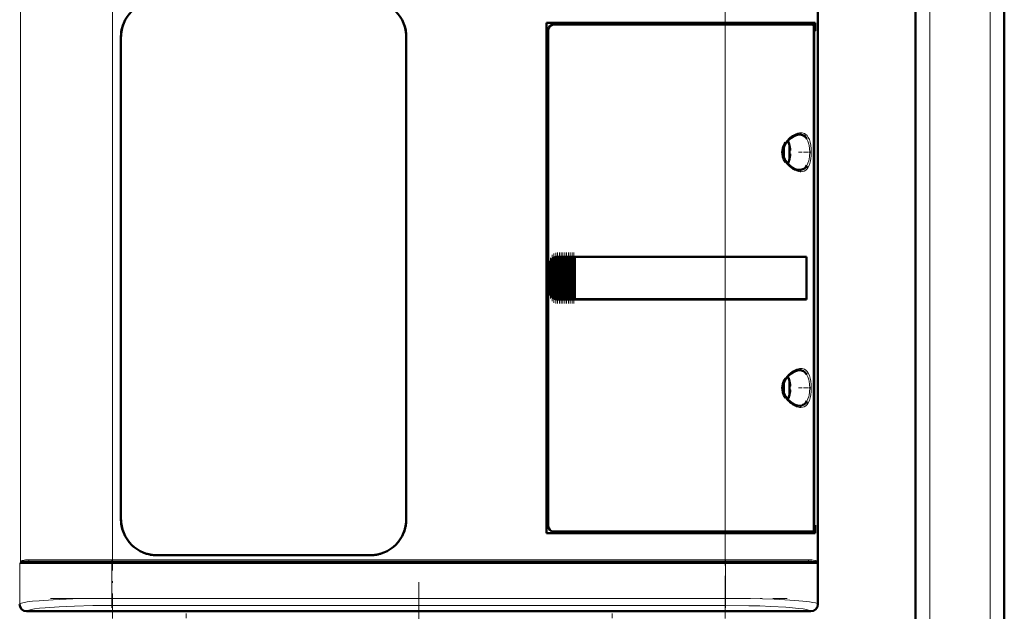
# Model space of a CAD drawing. Extents: x -1358 to 1757, y -1535 to 612.
# Tile 59 of 84: x 184 to 462, y 116 to 282. Entities that reach past the tile are written whole.
import ezdxf

# ---------------------------------------------------------------- set-up
doc = ezdxf.new("R2010")
doc.units = 0
doc.linetypes.add('DASHDOT', pattern=[18.5, 12, -3, 0.5, -3])

msp = doc.modelspace()

# ---------------------------------------------------------------- linework, layer by layer
at = {"color": 7, "linetype": 'DASHDOT', "lineweight": 18}
for p, q in [((440.79, -348.42), (440.79, 611.58)), ((457.79, -348.42), (457.79, 611.58)), ((210.49, 305.55), (210.49, 113.5)), ((383.09, 113.5), (383.09, 305.55)), ((193.03, 129.03), (400.56, 129.03)), ((400.35, 130.03), (193.23, 130.03)), ((296.79, 123.71), (296.79, 25.63)), ((193.03, 119.18), (400.56, 119.18))]:
    msp.add_line(p, q, dxfattribs=at)
at = {"color": 7, "lineweight": 50}
for p, q in [((436.79, -87.12), (436.79, 531.58)), ((461.79, -87.12), (461.79, 361.58)), ((409.26, 117.55), (409.26, 301.5)), ((409.29, 289.38), (409.29, 215.68)), ((332.79, 137.53), (332.79, 281.53)), ((332.79, 281.53), (383.09, 281.53)), ((383.09, 281.03), (334.79, 281.03)), ((408.5, 281.53), (383.09, 281.53)), ((383.09, 281.03), (407.84, 281.03)), ((408.19, 281.03), (407.85, 281.03)), ((408.19, 281.53), (408.19, 281.03)), ((408.5, 279.23), (408.5, 281.53)), ((212.89, 141.53), (212.89, 277.53)), ((293.29, 277.53), (293.29, 141.53)), ((293.29, 277.53), (293.29, 141.53)), ((333.29, 279.53), (333.29, 139.52)), ((408.13, 138.99), (408.13, 280.06)), ((408.13, 279.23), (408.5, 279.23)), ((408.13, 279.19), (408.26, 279.19)), ((408.5, 279.23), (408.26, 279.19)), ((408.26, 279.19), (408.26, 139.86)), ((401.26, 246.95), (401.27, 246.96)), ((401.41, 245.53), (401.26, 245.53)), ((401.41, 244.53), (401.26, 244.53)), ((401.27, 243.1), (401.26, 243.1)), ((334.16, 204.43), (334.16, 214.62)), ((334.3, 214.79), (334.46, 214.95)), ((334.67, 203.9), (334.67, 215.15)), ((334.81, 215.23), (334.97, 215.32)), ((335.18, 203.64), (335.18, 215.42)), ((335.32, 215.45), (335.48, 215.49)), ((335.69, 215.52), (335.83, 215.53)), ((335.69, 203.53), (335.69, 215.52)), ((335.86, 215.53), (335.8, 215.53)), ((335.86, 215.53), (335.83, 215.53)), ((335.86, 215.53), (335.99, 215.53)), ((336.2, 215.53), (335.99, 215.53)), ((336.2, 203.53), (336.2, 215.53)), ((336.34, 215.53), (336.2, 215.53)), ((336.34, 215.53), (336.42, 215.53)), ((336.42, 215.53), (336.5, 215.53)), ((336.71, 215.53), (336.5, 215.53)), ((336.71, 203.53), (336.71, 215.53)), ((336.85, 215.53), (336.71, 215.53)), ((336.85, 215.53), (336.93, 215.53)), ((336.93, 215.53), (337.01, 215.53)), ((337.22, 215.53), (337.01, 215.53)), ((337.22, 203.53), (337.22, 215.53)), ((337.36, 215.53), (337.22, 215.53)), ((337.36, 215.53), (337.44, 215.53)), ((337.44, 215.53), (337.52, 215.53)), ((337.73, 215.53), (337.52, 215.53)), ((337.73, 203.53), (337.73, 215.53)), ((337.87, 215.53), (337.73, 215.53)), ((337.87, 215.53), (337.95, 215.53)), ((337.95, 215.53), (338.03, 215.53)), ((338.24, 215.53), (338.03, 215.53)), ((338.24, 203.53), (338.24, 215.53)), ((338.38, 215.53), (338.24, 215.53)), ((338.38, 215.53), (338.46, 215.53)), ((338.46, 215.53), (338.54, 215.53)), ((338.75, 215.53), (338.54, 215.53)), ((338.75, 203.53), (338.75, 215.53)), ((338.89, 215.53), (338.75, 215.53)), ((338.89, 215.53), (338.97, 215.53)), ((338.97, 215.53), (339.05, 215.53)), ((339.26, 215.53), (339.05, 215.53)), ((339.26, 203.53), (339.26, 215.53)), ((339.4, 215.53), (339.26, 215.53)), ((339.4, 215.53), (339.48, 215.53)), ((339.48, 215.53), (339.56, 215.53)), ((339.77, 215.53), (339.56, 215.53)), ((339.77, 203.53), (339.77, 215.53)), ((339.91, 215.53), (339.77, 215.53)), ((339.91, 215.53), (339.99, 215.53)), ((339.99, 215.53), (340.07, 215.53)), ((340.28, 215.53), (340.07, 215.53)), ((340.28, 203.53), (340.28, 215.53)), ((340.42, 215.53), (340.28, 215.53)), ((340.42, 215.53), (340.49, 215.53)), ((340.49, 215.53), (340.58, 215.53)), ((340.75, 215.53), (340.58, 215.53)), ((340.75, 215.53), (340.75, 203.53)), ((340.79, 215.53), (340.75, 215.53)), ((340.79, 215.53), (383.09, 215.53)), ((340.82, 215.5), (340.79, 215.53)), ((340.82, 215.5), (383.09, 215.5)), ((340.82, 203.55), (340.82, 215.5)), ((340.82, 215.5), (383.09, 215.5)), ((406.08, 215.53), (383.09, 215.53)), ((385.06, 215.5), (383.09, 215.5)), ((385.03, 215.5), (383.09, 215.5)), ((389.46, 215.5), (385.03, 215.5)), ((392.15, 215.5), (389.46, 215.5)), ((399.74, 215.49), (392.81, 215.5)), ((406.08, 215.53), (405.76, 215.47)), ((406.01, 203.58), (406.01, 215.47)), ((406.08, 215.53), (406.08, 203.53)), ((409.29, 215.68), (409.26, 215.67)), ((409.29, 215.68), (409.29, 211.38)), ((333.79, 205.53), (333.79, 213.53)), ((409.26, 211.38), (409.29, 211.38)), ((409.29, 211.38), (409.29, 129.68)), ((334.46, 204.1), (334.3, 204.26)), ((334.97, 203.74), (334.81, 203.82)), ((335.48, 203.56), (335.32, 203.6)), ((335.83, 203.53), (335.69, 203.53)), ((335.86, 203.53), (335.8, 203.53)), ((335.83, 203.53), (335.86, 203.53)), ((335.86, 203.53), (335.99, 203.53)), ((336.2, 203.53), (335.99, 203.53)), ((336.34, 203.53), (336.2, 203.53)), ((336.34, 203.53), (336.42, 203.53)), ((336.42, 203.53), (336.5, 203.53)), ((336.71, 203.53), (336.5, 203.53)), ((336.85, 203.53), (336.71, 203.53)), ((336.85, 203.53), (336.93, 203.53)), ((336.93, 203.53), (337.01, 203.53)), ((337.22, 203.53), (337.01, 203.53)), ((337.36, 203.53), (337.22, 203.53)), ((337.36, 203.53), (337.44, 203.53)), ((337.44, 203.53), (337.52, 203.53)), ((337.73, 203.53), (337.52, 203.53)), ((337.87, 203.53), (337.73, 203.53)), ((337.87, 203.53), (337.95, 203.53)), ((337.95, 203.53), (338.03, 203.53)), ((338.24, 203.53), (338.03, 203.53)), ((338.38, 203.53), (338.24, 203.53)), ((338.38, 203.53), (338.46, 203.53)), ((338.46, 203.53), (338.54, 203.53)), ((338.75, 203.53), (338.54, 203.53)), ((338.89, 203.53), (338.75, 203.53)), ((338.89, 203.53), (338.97, 203.53)), ((338.97, 203.53), (339.05, 203.53)), ((339.26, 203.53), (339.05, 203.53)), ((339.4, 203.53), (339.26, 203.53)), ((339.4, 203.53), (339.48, 203.53)), ((339.48, 203.53), (339.56, 203.53)), ((339.77, 203.53), (339.56, 203.53)), ((339.91, 203.53), (339.77, 203.53)), ((339.91, 203.53), (339.99, 203.53)), ((339.99, 203.53), (340.07, 203.53)), ((340.28, 203.53), (340.07, 203.53)), ((340.42, 203.53), (340.28, 203.53)), ((340.42, 203.53), (340.49, 203.53)), ((340.49, 203.53), (340.58, 203.53)), ((340.75, 203.53), (340.58, 203.53)), ((340.75, 203.53), (340.79, 203.53)), ((340.79, 203.53), (340.82, 203.55)), ((383.09, 203.53), (340.79, 203.53)), ((340.82, 203.55), (383.09, 203.55)), ((383.09, 203.55), (385.06, 203.55)), ((406.08, 203.53), (383.09, 203.53)), ((385.03, 203.55), (388.82, 203.55)), ((389.46, 203.55), (392.15, 203.55)), ((392.15, 203.55), (392.32, 203.55)), ((406.08, 203.53), (405.76, 203.58)), ((401.26, 180.45), (401.27, 180.46)), ((401.41, 179.03), (401.26, 179.03)), ((401.41, 178.03), (401.26, 178.03)), ((401.27, 176.6), (401.26, 176.6)), ((408.13, 139.86), (408.26, 139.86)), ((408.5, 139.83), (408.13, 139.83)), ((408.26, 139.86), (408.5, 139.83)), ((408.5, 137.53), (408.5, 139.83)), ((383.09, 137.53), (332.79, 137.53)), ((334.79, 138.03), (383.09, 138.03)), ((407.84, 138.03), (383.09, 138.03)), ((383.09, 137.53), (408.5, 137.53)), ((407.85, 138.03), (408.19, 138.03)), ((408.19, 138.03), (408.19, 137.53)), ((283.09, 131.33), (223.09, 131.33)), ((187.38, 129.53), (210.49, 129.53)), ((383.09, 129.53), (210.49, 129.53)), ((406.21, 129.53), (383.09, 129.53)), ((409.29, 129.68), (409.26, 129.67)), ((409.29, 129.68), (409.29, 125.38)), ((409.26, 125.38), (409.29, 125.38)), ((409.29, 125.38), (409.29, 117.53)), ((194.14, 115.53), (186.29, 115.53)), ((407.27, 115.55), (186.31, 115.55)), ((194.15, 115.55), (194.14, 115.53)), ((198.44, 115.53), (194.14, 115.53)), ((198.44, 115.53), (198.44, 115.55)), ((296.14, 115.53), (198.44, 115.53)), ((296.15, 115.55), (296.14, 115.53)), ((300.44, 115.53), (296.14, 115.53)), ((300.44, 115.53), (300.44, 115.55)), ((395.14, 115.53), (300.44, 115.53)), ((395.15, 115.55), (395.14, 115.53)), ((399.44, 115.53), (395.14, 115.53)), ((399.44, 115.53), (399.44, 115.55)), ((407.29, 115.53), (399.44, 115.53))]:
    msp.add_line(p, q, dxfattribs=at)
at = {"color": 7, "lineweight": 18}
for p, q in [((440.79, -87.12), (440.79, 531.58)), ((457.79, -87.12), (457.79, 531.58)), ((184.56, 289.55), (184.56, 129.51)), ((210.49, 289.03), (210.49, 130.03)), ((383.09, 281.53), (383.09, 289.03)), ((409.02, 129.51), (409.02, 289.55)), ((383.09, 281.53), (383.09, 281.03)), ((383.09, 215.53), (383.09, 281.03)), ((404.06, 250.03), (404.1, 250.03)), ((401.11, 247.6), (401.11, 245.05)), ((406.15, 248.8), (406.19, 248.72)), ((399.86, 246.89), (399.86, 245.06)), ((399.86, 245.06), (399.86, 245.03)), ((399.86, 245.03), (399.86, 243.16)), ((401.11, 245.05), (401.11, 245.03)), ((401.11, 245.03), (401.11, 242.46)), ((404.11, 240.03), (404.06, 240.03)), ((406.19, 241.33), (406.15, 241.27)), ((334.01, 204.73), (334.01, 214.32)), ((334.3, 214.79), (334.3, 204.26)), ((334.46, 204.1), (334.46, 214.95)), ((334.81, 203.82), (334.81, 215.23)), ((334.97, 215.32), (334.97, 203.74)), ((335.32, 203.6), (335.32, 215.45)), ((335.48, 215.49), (335.48, 203.56)), ((335.83, 215.53), (335.83, 203.53)), ((335.99, 203.53), (335.99, 215.53)), ((336.34, 215.53), (336.34, 203.53)), ((336.5, 215.53), (336.5, 203.53)), ((336.85, 215.53), (336.85, 203.53)), ((337.01, 215.53), (337.01, 203.53)), ((337.36, 215.53), (337.36, 203.53)), ((337.52, 215.53), (337.52, 203.53)), ((337.87, 215.53), (337.87, 203.53)), ((338.03, 203.53), (338.03, 215.53)), ((338.38, 215.53), (338.38, 203.53)), ((338.54, 215.53), (338.54, 203.53)), ((338.89, 215.53), (338.89, 203.53)), ((339.05, 215.53), (339.05, 203.53)), ((339.4, 215.53), (339.4, 203.53)), ((339.56, 203.53), (339.56, 215.53)), ((339.91, 215.53), (339.91, 203.53)), ((340.07, 215.53), (340.07, 203.53)), ((340.42, 203.53), (340.42, 215.53)), ((340.58, 215.53), (340.58, 203.53)), ((383.09, 215.5), (383.09, 215.53)), ((383.09, 215.5), (383.09, 203.55)), ((333.84, 213.53), (333.79, 213.53)), ((333.84, 213.53), (333.84, 205.53)), ((333.84, 205.53), (333.79, 205.53)), ((383.09, 203.53), (383.09, 203.55)), ((383.09, 138.03), (383.09, 203.53)), ((404.06, 183.53), (404.1, 183.53)), ((399.86, 180.39), (399.86, 178.56)), ((401.11, 181.1), (401.11, 178.55)), ((406.15, 182.3), (406.19, 182.22)), ((399.86, 178.56), (399.86, 178.53)), ((399.86, 178.53), (399.86, 176.66)), ((401.11, 178.55), (401.11, 178.53)), ((401.11, 178.53), (401.11, 175.96)), ((406.19, 174.83), (406.15, 174.77)), ((404.11, 173.53), (404.06, 173.53)), ((383.09, 138.03), (383.09, 137.53)), ((383.09, 130.03), (383.09, 137.53)), ((184.38, 129.03), (192.61, 129.03)), ((184.38, 117.61), (184.38, 129.03)), ((210.49, 130.03), (186.92, 130.03)), ((192.61, 129.03), (210.32, 129.03)), ((210.32, 129.03), (210.32, 129.53)), ((383.26, 129.03), (210.32, 129.03)), ((210.32, 129.03), (210.32, 119.18)), ((210.49, 130.03), (383.09, 130.03)), ((210.49, 130.03), (210.49, 129.53)), ((406.66, 130.03), (383.09, 130.03)), ((383.09, 130.03), (383.09, 129.53)), ((383.26, 129.53), (383.26, 129.03)), ((383.26, 129.03), (383.26, 119.18)), ((383.26, 129.03), (409.2, 129.03)), ((409.2, 129.03), (409.2, 117.61)), ((184.32, 117.55), (184.38, 117.61)), ((210.32, 119.18), (383.26, 119.18)), ((210.32, 117.18), (210.32, 119.18)), ((383.26, 117.18), (210.32, 117.18)), ((383.26, 119.18), (383.26, 117.18)), ((409.2, 117.61), (409.26, 117.55)), ((186.38, 115.62), (186.31, 115.55)), ((407.27, 115.55), (407.2, 115.62))]:
    msp.add_line(p, q, dxfattribs=at)
at = {"color": 7, "linetype": 'DASHDOT', "lineweight": 18, "ltscale": 0.000941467}
for p, q in [((401.41, 246.03), (401.45, 246.03)), ((401.41, 179.53), (401.45, 179.53))]:
    msp.add_line(p, q, dxfattribs=at)
at = {"color": 7, "linetype": 'DASHDOT', "lineweight": 18, "ltscale": 0.08656}
for p, q in [((403.78, 245.03), (407.24, 245.03)), ((403.78, 178.53), (407.24, 178.53))]:
    msp.add_line(p, q, dxfattribs=at)
at = {"color": 7, "linetype": 'DASHDOT', "lineweight": 18, "ltscale": 0.000793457}
for p, q in [((401.41, 244.03), (401.44, 244.03)), ((401.41, 177.53), (401.44, 177.53))]:
    msp.add_line(p, q, dxfattribs=at)
at = {"color": 7, "linetype": 'DASHDOT', "lineweight": 18, "ltscale": 0.34739}
msp.add_line((334.89, 202.58), (334.89, 216.47), dxfattribs=at)
at = {"color": 7, "linetype": 'DASHDOT', "lineweight": 18, "ltscale": 0.357764}
msp.add_line((335.4, 202.37), (335.4, 216.68), dxfattribs=at)
at = {"color": 7, "linetype": 'DASHDOT', "lineweight": 18, "ltscale": 0.360001}
for p, q in [((335.91, 202.33), (335.91, 216.73)), ((336.42, 202.33), (336.42, 216.73)), ((336.93, 202.33), (336.93, 216.73)), ((337.44, 202.33), (337.44, 216.73)), ((337.96, 202.33), (337.96, 216.73)), ((338.47, 202.33), (338.47, 216.73)), ((338.98, 202.33), (338.98, 216.73)), ((339.49, 202.33), (339.49, 216.73)), ((340, 202.33), (340, 216.73)), ((340.5, 202.33), (340.5, 216.73))]:
    msp.add_line(p, q, dxfattribs=at)
at = {"color": 7, "linetype": 'DASHDOT', "lineweight": 18, "ltscale": 0.28763}
msp.add_line((333.94, 203.77), (333.94, 215.28), dxfattribs=at)
at = {"color": 7, "linetype": 'DASHDOT', "lineweight": 18, "ltscale": 0.325662}
msp.add_line((334.38, 203.01), (334.38, 216.04), dxfattribs=at)
at = {"color": 7, "linetype": 'DASHDOT', "lineweight": 18, "ltscale": 0.34239}
for p, q in [((210.32, 130.17), (210.32, 116.47)), ((383.26, 130.17), (383.26, 116.47))]:
    msp.add_line(p, q, dxfattribs=at)
at = {"color": 7, "linetype": 'DASHDOT', "lineweight": 18, "ltscale": 0.104369}
for p, q in [((231.29, 111.7), (231.29, 115.87)), ((351.29, 111.7), (351.29, 115.87))]:
    msp.add_line(p, q, dxfattribs=at)
at = {"color": 7, "lineweight": 50}
for points in [[(408.13, 280.06), (408.1, 280.5), (408.01, 280.85), (407.93, 280.99), (407.88, 281.02), (407.84, 281.03)], [(400.39, 247.75), (400.99, 248.44), (401.73, 249.09), (402.49, 249.57), (403.19, 249.87), (403.77, 250.01), (404.06, 250.03)], [(404.1, 250.03), (404.66, 249.96), (405.18, 249.76), (405.64, 249.43), (405.91, 249.14), (406.15, 248.8)], [(400.13, 242.26), (399.71, 242.97), (399.42, 243.71), (399.25, 244.47), (399.22, 245.04), (399.25, 245.6), (399.37, 246.17), (399.55, 246.72), (399.81, 247.27), (400.13, 247.79)], [(400.39, 242.3), (399.94, 243), (399.65, 243.67), (399.46, 244.41), (399.41, 245.15), (399.5, 245.88), (399.75, 246.65), (400.16, 247.41), (400.39, 247.75)], [(401.41, 246.03), (401.44, 245.7), (401.43, 245.58), (401.42, 245.54), (401.42, 245.53), (401.42, 245.53), (401.42, 245.53), (401.41, 245.53)], [(401.43, 245.74), (401.43, 245.56), (401.42, 245.54), (401.42, 245.53), (401.42, 245.53), (401.42, 245.53), (401.41, 245.53)], [(401.43, 244.31), (401.43, 244.46), (401.43, 244.51), (401.42, 244.52), (401.42, 244.52), (401.41, 244.53), (401.41, 244.53)], [(401.41, 244.03), (401.43, 244.22), (401.43, 244.46), (401.42, 244.51), (401.42, 244.52), (401.42, 244.53), (401.41, 244.53), (401.41, 244.53)], [(404.06, 240.03), (403.51, 240.09), (402.88, 240.29), (402.18, 240.66), (401.43, 241.2), (400.72, 241.9), (400.39, 242.3)], [(406.15, 241.27), (405.83, 240.82), (405.46, 240.47), (405.04, 240.23), (404.71, 240.11), (404.11, 240.03)], [(406.01, 215.47), (395.32, 215.5), (385.06, 215.5)], [(385.06, 203.55), (403.42, 203.57), (406.01, 203.58)], [(400.39, 181.25), (400.99, 181.94), (401.73, 182.59), (402.49, 183.07), (403.19, 183.37), (403.77, 183.51), (404.06, 183.53)], [(404.1, 183.53), (404.66, 183.46), (405.18, 183.26), (405.64, 182.93), (405.91, 182.64), (406.15, 182.3)], [(400.13, 175.76), (399.71, 176.47), (399.42, 177.21), (399.25, 177.97), (399.22, 178.54), (399.25, 179.1), (399.37, 179.67), (399.55, 180.22), (399.81, 180.77), (400.13, 181.29)], [(400.39, 175.8), (399.94, 176.5), (399.65, 177.17), (399.46, 177.91), (399.41, 178.65), (399.5, 179.38), (399.75, 180.15), (400.16, 180.91), (400.39, 181.25)], [(401.41, 179.53), (401.44, 179.2), (401.43, 179.08), (401.42, 179.04), (401.42, 179.03), (401.42, 179.03), (401.42, 179.03), (401.41, 179.03)], [(401.43, 179.24), (401.43, 179.06), (401.42, 179.04), (401.42, 179.03), (401.42, 179.03), (401.42, 179.03), (401.41, 179.03)], [(401.43, 177.81), (401.43, 177.96), (401.43, 178.01), (401.42, 178.02), (401.42, 178.02), (401.41, 178.03), (401.41, 178.03)], [(401.41, 177.53), (401.43, 177.72), (401.43, 177.96), (401.42, 178.01), (401.42, 178.02), (401.42, 178.03), (401.41, 178.03), (401.41, 178.03)], [(404.06, 173.53), (403.51, 173.59), (402.88, 173.79), (402.18, 174.16), (401.43, 174.7), (400.72, 175.4), (400.39, 175.8)], [(406.15, 174.77), (405.83, 174.32), (405.46, 173.97), (405.04, 173.73), (404.71, 173.61), (404.11, 173.53)], [(407.84, 138.03), (407.9, 138.04), (407.94, 138.07), (408, 138.18), (408.09, 138.5), (408.13, 138.99)], [(184.62, 129.27), (184.8, 129.36), (184.95, 129.4), (185.33, 129.47), (186.21, 129.51), (187.38, 129.53)], [(406.21, 129.53), (407.67, 129.5), (408.46, 129.44), (408.65, 129.4), (408.96, 129.27)]]:
    msp.add_lwpolyline(points, dxfattribs=at)
at = {"color": 7, "lineweight": 18}
for points in [[(400.13, 247.79), (400.57, 248.36), (401.08, 248.9), (401.36, 249.15), (402.14, 249.73), (402.48, 249.93), (403.03, 250.2)], [(404.48, 250.53), (404.8, 250.51), (405.11, 250.44), (405.51, 250.29), (405.88, 250.05), (406.22, 249.72), (406.57, 249.23)], [(406.19, 248.72), (406.45, 248.17), (406.7, 247.34), (406.78, 246.96), (406.9, 246.04), (406.95, 245.03)], [(406.57, 249.23), (406.87, 248.59), (407.1, 247.84), (407.27, 246.98), (407.38, 246.03), (407.41, 245.07), (407.38, 244.08), (407.28, 243.13), (407.11, 242.25), (406.87, 241.47), (406.57, 240.82)], [(406.95, 245.03), (406.88, 243.81), (406.77, 243.04), (406.69, 242.67), (406.47, 241.93), (406.19, 241.33)], [(406.57, 240.82), (406.23, 240.34), (405.84, 239.97), (405.4, 239.71), (404.95, 239.57), (404.48, 239.53)], [(400.13, 181.29), (400.57, 181.86), (401.08, 182.4), (401.36, 182.65), (402.14, 183.23), (402.48, 183.43), (403.03, 183.7)], [(404.48, 184.03), (404.8, 184.01), (405.11, 183.94), (405.51, 183.79), (405.88, 183.55), (406.22, 183.22), (406.57, 182.73)], [(406.19, 182.22), (406.45, 181.67), (406.7, 180.84), (406.78, 180.46), (406.9, 179.54), (406.95, 178.53)], [(406.57, 182.73), (406.87, 182.09), (407.1, 181.34), (407.27, 180.48), (407.38, 179.53), (407.41, 178.57), (407.38, 177.58), (407.28, 176.63), (407.11, 175.75), (406.87, 174.97), (406.57, 174.32)], [(406.95, 178.53), (406.88, 177.31), (406.77, 176.54), (406.69, 176.17), (406.47, 175.43), (406.19, 174.83)], [(406.57, 174.32), (406.23, 173.84), (405.84, 173.47), (405.4, 173.21), (404.95, 173.07), (404.48, 173.03)], [(184.74, 129.73), (185.02, 129.86), (185.17, 129.9)], [(185.17, 129.9), (185.64, 129.98), (186.02, 130.01), (186.92, 130.03)], [(406.66, 130.03), (407.56, 130.01), (407.94, 129.98), (408.41, 129.9)], [(408.41, 129.9), (408.63, 129.84), (408.84, 129.73)], [(184.38, 117.61), (184.57, 117.73), (184.86, 117.84), (185.28, 117.95), (186.42, 118.16), (187.95, 118.35), (189.8, 118.53), (193.8, 118.79), (199.29, 119.02), (202.87, 119.1), (210.32, 119.18)], [(210.32, 117.18), (204.98, 117.14), (199.8, 117.01), (195.45, 116.82), (191.57, 116.55), (189.91, 116.38), (188.49, 116.2), (187.59, 116.04), (186.91, 115.87), (186.5, 115.7), (186.38, 115.62)], [(383.26, 119.18), (390.29, 119.11), (393.68, 119.03), (396.94, 118.92), (399.98, 118.78), (402.75, 118.61), (405.02, 118.42), (406.88, 118.2), (407.86, 118.04), (408.59, 117.88), (409.07, 117.7), (409.2, 117.61)], [(407.2, 115.62), (406.99, 115.76), (406.62, 115.89), (406.1, 116.02), (405.09, 116.2), (403.82, 116.37), (402.13, 116.54), (400.24, 116.69), (396, 116.92), (392.95, 117.04), (389.77, 117.12), (383.26, 117.18)]]:
    msp.add_lwpolyline(points, dxfattribs=at)
at = {"color": 7, "lineweight": 50}
for centre, radius, start, end in [((223.09, 277.53), 10.2, 89.9994, 180.0006), ((283.09, 277.53), 10.2, 359.9994, 90.0006), ((223.1, 277.52), 10.21, 158.5914, 179.9845), ((223.09, 277.53), 10.2, 158.5851, 180.0015), ((283.09, 277.53), 10.2, 359.9966, 20.6205), ((406.58, 287.79), 6.95, 281.3026, 283.4013), ((399.86, 247.23), 1.3, 16.6015, 47.3449), ((392.48, 245.03), 9, 12.3778, 16.6016), ((392.48, 245.03), 8.99, 6.3893, 12.3497), ((392.48, 245.03), 8.99, 6.3893, 12.3497), ((391.37, 245.03), 9.9, 357.106, 2.8938), ((391.37, 245.03), 9.9, 357.1058, 2.8956), ((399.86, 242.83), 1.3, 312.6467, 343.3985), ((392.48, 245.03), 9, 343.3984, 347.6222), ((392.48, 245.03), 8.99, 347.6508, 353.6103), ((392.48, 245.03), 8.99, 347.6503, 353.6107), ((335.95, 213.48), 2.11, 167.8165, 178.6973), ((336.23, 213.41), 2.4, 157.7792, 167.7124), ((335.93, 213.56), 2.06, 148.9704, 158.2673), ((335.79, 213.4), 2.04, 136.9534, 143.1617), ((335.83, 213.66), 1.89, 127.9225, 136.7729), ((335.92, 213.16), 2.35, 118.0492, 122.0459), ((335.81, 213.76), 1.77, 110.7187, 118.3943), ((335.92, 212.98), 2.55, 103.6061, 106.9099), ((335.83, 213.81), 1.71, 94.6829, 101.9834), ((335.93, 205.57), 2.09, 181.2163, 192.2146), ((336.31, 205.67), 2.48, 192.5872, 202.1762), ((335.93, 205.5), 2.06, 201.7327, 211.0296), ((335.79, 205.66), 2.04, 216.8383, 223.0466), ((335.83, 205.39), 1.89, 223.2271, 232.0775), ((335.92, 205.89), 2.35, 237.9541, 241.9508), ((335.81, 205.3), 1.77, 241.6057, 249.2813), ((335.92, 206.08), 2.55, 253.0901, 256.3939), ((335.83, 205.24), 1.71, 258.0166, 265.3171), ((399.86, 180.73), 1.3, 16.6015, 47.3449), ((392.48, 178.53), 9, 12.3778, 16.6016), ((392.48, 178.53), 8.99, 6.3893, 12.3497), ((392.48, 178.53), 8.99, 6.3893, 12.3497), ((391.37, 178.53), 9.9, 357.106, 2.8938), ((391.37, 178.53), 9.9, 357.1058, 2.8956), ((399.86, 176.33), 1.3, 312.6467, 343.3985), ((392.48, 178.53), 9, 343.3984, 347.6222), ((392.48, 178.53), 8.99, 347.6508, 353.6103), ((392.48, 178.53), 8.99, 347.6503, 353.6107), ((223.09, 141.53), 10.2, 179.9994, 270.0006), ((223.09, 141.53), 10.2, 179.9966, 200.6207), ((283.09, 141.53), 10.2, 269.9994, 0.0006), ((283.09, 141.53), 10.2, 338.5852, 0.0015), ((406.58, 131.26), 6.95, 76.5988, 78.6976), ((223.1, 141.53), 10.21, 217.3871, 232.5019), ((283.08, 141.53), 10.21, 307.3871, 322.5019), ((223.09, 141.53), 10.2, 248.5852, 270.0015), ((283.09, 141.53), 10.2, 269.9966, 290.6207)]:
    msp.add_arc(centre, radius, start, end, dxfattribs=at)
at = {"color": 7, "lineweight": 18}
for centre, radius, start, end in [((404.68, 246.39), 4.15, 98.6386, 113.4614), ((404.44, 248.05), 2.48, 89.2584, 98.9171), ((403.88, 250.53), 0.598, 344.1695, 0.0866), ((405.72, 246.08), 6.77, 214.3253, 230.1489), ((405.74, 245.97), 6.7, 229.3786, 239.5375), ((405.1, 244.78), 5.35, 239.0877, 247.246), ((404.68, 243.66), 4.15, 246.5349, 261.3679), ((404.44, 242.01), 2.48, 261.0814, 270.7341), ((403.88, 239.53), 0.598, 359.9243, 15.8332), ((404.68, 179.89), 4.15, 98.6386, 113.4614), ((404.44, 181.55), 2.48, 89.2584, 98.9171), ((403.88, 184.03), 0.598, 344.1695, 0.0866), ((405.72, 179.58), 6.77, 214.3253, 230.1489), ((405.74, 179.47), 6.7, 229.3786, 239.5375), ((405.1, 178.28), 5.35, 239.0877, 247.246), ((404.68, 177.16), 4.15, 246.5349, 261.3679), ((404.44, 175.51), 2.48, 261.0814, 270.7341), ((403.88, 173.03), 0.598, 359.9243, 15.8332), ((198.79, 124.07), 15.24, 159.0795, 161.0013), ((185.27, 128.37), 1.11, 125.9527, 143.6664), ((185, 129.34), 0.472, 123.3932, 158.8378), ((185.05, 129.51), 0.492, 180.7849, 210.1357), ((187.45, 130.02), 0.528, 179.529, 221.481), ((187.38, 129.96), 0.433, 221.3324, 269.3679), ((406.2, 129.96), 0.433, 270.6333, 318.6759), ((406.13, 130.02), 0.528, 318.5121, 0.4702), ((408.58, 129.34), 0.471, 21.142, 56.6442), ((408.53, 129.51), 0.492, 329.8595, 359.2108), ((408.31, 128.37), 1.11, 36.3331, 54.0477), ((394.79, 124.07), 15.24, 18.9987, 20.9205)]:
    msp.add_arc(centre, radius, start, end, dxfattribs=at)
at = {"color": 7, "lineweight": 50}
for centre, major_axis, ratio, start_param, end_param in [((334.79, 279.52), (1.06, -1.06), 0.997265, 2.357564, 3.925621), ((334.79, 279.52), (1.06, -1.06), 0.997265, 2.357564, 3.925621), ((335.8, 213.53), (-2.01, 0), 0.996195, 4.712389, 6.283185), ((335.8, 205.53), (2.01, 0), 0.996195, 3.141593, 4.712389), ((334.79, 139.53), (1.06, 1.06), 0.997265, 2.357564, 3.925621), ((334.79, 139.53), (1.06, 1.06), 0.997265, 2.357564, 3.925621), ((186.29, 117.53), (1.41, -1.41), 0.999973, 3.927005, 5.497773), ((186.32, 117.56), (1.42, 1.42), 0.995146, 2.358627, 3.924558), ((407.26, 117.56), (1.42, -1.42), 0.995146, 5.50022, 7.06615), ((407.29, 117.53), (1.41, 1.41), 0.999973, 3.927005, 5.497773)]:
    msp.add_ellipse(centre, major_axis=major_axis, ratio=ratio, start_param=start_param, end_param=end_param, dxfattribs=at)
at = {"color": 7, "lineweight": 18}
for centre, major_axis, ratio, start_param, end_param in [((404.06, 250.53), (0, -0.5), 0.82263, 6.282749, 7.519795), ((404.06, 239.53), (0, -0.5), 0.822609, 1.904908, 3.141914), ((404.06, 184.03), (0, -0.5), 0.82263, 6.282749, 7.519795), ((404.06, 173.03), (0, -0.5), 0.822609, 1.904908, 3.141914), ((186.38, 117.61), (-1.41, 1.41), 0.995146, 0.787831, 2.353761), ((407.2, 117.61), (-1.41, -1.41), 0.995146, 0.787831, 2.353761)]:
    msp.add_ellipse(centre, major_axis=major_axis, ratio=ratio, start_param=start_param, end_param=end_param, dxfattribs=at)

doc.saveas('drawing.dxf')
